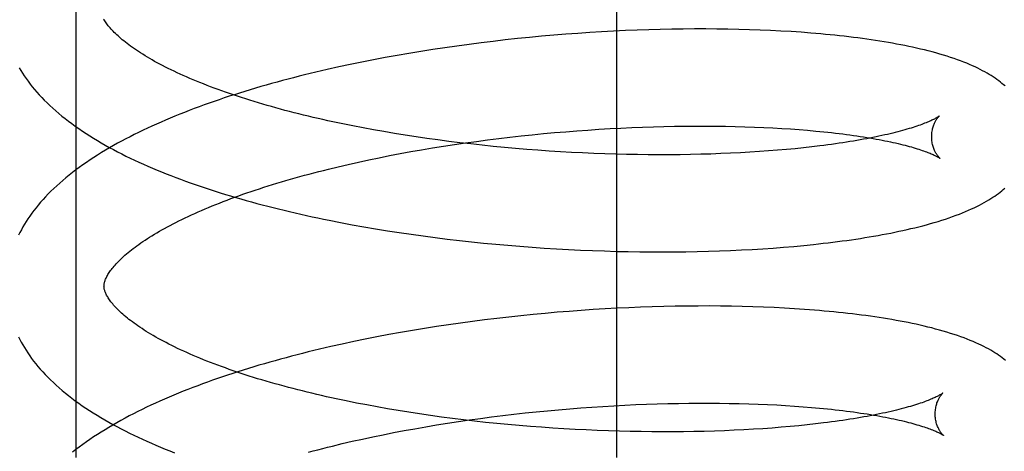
# Model space of a CAD drawing. Header units: inches. Extents: x 0 to 204, y 0 to 132.
# Tile 96 of 114: x 121.4804 to 121.6822, y 49.2733 to 49.3618. Entities that reach past the tile are written whole.
import ezdxf

# ---------------------------------------------------------------- set-up
doc = ezdxf.new("R2010")
doc.units = ezdxf.units.IN
doc.header["$LTSCALE"] = 11.243375
doc.header["$MEASUREMENT"] = 0
doc.linetypes.add('HIDDEN', pattern=[0.2, 0.1, -0.1])
doc.layers.add('DEFAULT_2', color=8, linetype='HIDDEN')

msp = doc.modelspace()

# ---------------------------------------------------------------- linework, layer by layer
at = {"layer": 'DEFAULT_2', "color": 8, "linetype": 'HIDDEN'}
for p, q in [((121.49202, 49.27202), (121.49202, 49.64702)), ((121.60283, 49.27202), (121.60283, 49.64702)), ((121.58738, 49.35839), (121.5849, 49.35815)), ((121.58986, 49.3586), (121.58738, 49.35839)), ((121.59232, 49.3588), (121.58986, 49.3586)), ((121.59479, 49.35899), (121.59232, 49.3588)), ((121.59724, 49.35915), (121.59479, 49.35899)), ((121.59968, 49.3593), (121.59724, 49.35915)), ((121.60212, 49.35943), (121.59968, 49.3593)), ((121.60454, 49.35955), (121.60212, 49.35943)), ((121.60694, 49.35965), (121.60454, 49.35955)), ((121.60933, 49.35973), (121.60694, 49.35965)), ((121.61171, 49.3598), (121.60933, 49.35973)), ((121.61407, 49.35984), (121.61171, 49.3598)), ((121.61641, 49.35988), (121.61407, 49.35984)), ((121.61872, 49.3599), (121.61641, 49.35988)), ((121.62102, 49.3599), (121.61872, 49.3599)), ((121.6233, 49.35988), (121.62102, 49.3599)), ((121.62555, 49.35985), (121.6233, 49.35988)), ((121.62777, 49.3598), (121.62555, 49.35985)), ((121.62997, 49.35974), (121.62777, 49.3598)), ((121.63215, 49.35966), (121.62997, 49.35974)), ((121.63429, 49.35957), (121.63215, 49.35966)), ((121.63641, 49.35946), (121.63429, 49.35957)), ((121.6385, 49.35934), (121.63641, 49.35946)), ((121.64055, 49.3592), (121.6385, 49.35934)), ((121.57002, 49.35639), (121.56755, 49.35604)), ((121.5725, 49.35673), (121.57002, 49.35639)), ((121.57498, 49.35705), (121.5725, 49.35673)), ((121.57746, 49.35735), (121.57498, 49.35705)), ((121.57994, 49.35763), (121.57746, 49.35735)), ((121.58242, 49.3579), (121.57994, 49.35763)), ((121.5849, 49.35815), (121.58242, 49.3579)), ((121.55776, 49.35446), (121.55533, 49.35402)), ((121.56019, 49.35488), (121.55776, 49.35446)), ((121.56264, 49.35528), (121.56019, 49.35488)), ((121.56509, 49.35567), (121.56264, 49.35528)), ((121.56755, 49.35604), (121.56509, 49.35567)), ((121.54815, 49.3526), (121.54579, 49.3521)), ((121.55053, 49.35309), (121.54815, 49.3526)), ((121.55292, 49.35356), (121.55053, 49.35309)), ((121.55533, 49.35402), (121.55292, 49.35356)), ((121.54579, 49.3521), (121.54345, 49.35157)), ((121.5508, 49.33961), (121.5487, 49.34002)), ((121.55293, 49.33922), (121.5508, 49.33961)), ((121.55508, 49.33884), (121.55293, 49.33922)), ((121.55725, 49.33847), (121.55508, 49.33884)), ((121.55944, 49.33812), (121.55725, 49.33847)), ((121.58317, 49.33796), (121.58546, 49.3382)), ((121.58546, 49.3382), (121.58775, 49.33843)), ((121.58775, 49.33843), (121.59004, 49.33864)), ((121.59004, 49.33864), (121.59233, 49.33883)), ((121.59233, 49.33883), (121.59461, 49.33901)), ((121.59461, 49.33901), (121.59688, 49.33917)), ((121.59688, 49.33917), (121.59914, 49.33932)), ((121.59914, 49.33932), (121.6014, 49.33946)), ((121.6014, 49.33946), (121.60364, 49.33957)), ((121.60364, 49.33957), (121.60587, 49.33968)), ((121.60587, 49.33968), (121.60808, 49.33977)), ((121.60808, 49.33977), (121.61028, 49.33984)), ((121.61028, 49.33984), (121.61246, 49.3399)), ((121.61246, 49.3399), (121.61462, 49.33994)), ((121.61462, 49.33994), (121.61676, 49.33997)), ((121.61676, 49.33997), (121.61887, 49.33999)), ((121.61887, 49.33999), (121.62096, 49.33999)), ((121.62096, 49.33999), (121.62303, 49.33997)), ((121.62303, 49.33997), (121.62506, 49.33995)), ((121.62506, 49.33995), (121.62707, 49.33991)), ((121.62707, 49.33991), (121.62905, 49.33985)), ((121.62905, 49.33985), (121.63099, 49.33978)), ((121.63099, 49.33978), (121.63291, 49.3397)), ((121.63291, 49.3397), (121.63478, 49.33961)), ((121.63478, 49.33961), (121.63662, 49.33951)), ((121.63662, 49.33951), (121.63842, 49.33939)), ((121.63842, 49.33939), (121.64018, 49.33926)), ((121.64018, 49.33926), (121.6419, 49.33912)), ((121.56164, 49.33778), (121.55944, 49.33812)), ((121.56387, 49.33746), (121.56164, 49.33778)), ((121.5661, 49.33715), (121.56387, 49.33746)), ((121.56835, 49.33685), (121.5661, 49.33715)), ((121.56725, 49.33586), (121.5695, 49.3362)), ((121.57062, 49.33657), (121.56835, 49.33685)), ((121.5695, 49.3362), (121.57176, 49.33653)), ((121.57289, 49.33631), (121.57062, 49.33657)), ((121.57176, 49.33653), (121.57403, 49.33685)), ((121.57517, 49.33606), (121.57289, 49.33631)), ((121.57403, 49.33685), (121.57631, 49.33715)), ((121.57631, 49.33715), (121.57859, 49.33743)), ((121.57859, 49.33743), (121.58088, 49.3377)), ((121.58088, 49.3377), (121.58317, 49.33796)), ((121.55623, 49.33392), (121.5584, 49.33434)), ((121.5584, 49.33434), (121.56059, 49.33474)), ((121.56059, 49.33474), (121.56279, 49.33513)), ((121.56279, 49.33513), (121.56502, 49.3355)), ((121.56502, 49.3355), (121.56725, 49.33586)), ((121.57745, 49.33582), (121.57517, 49.33606)), ((121.57975, 49.3356), (121.57745, 49.33582)), ((121.58204, 49.33539), (121.57975, 49.3356)), ((121.58434, 49.33521), (121.58204, 49.33539)), ((121.58663, 49.33503), (121.58434, 49.33521)), ((121.58893, 49.33487), (121.58663, 49.33503)), ((121.59122, 49.33473), (121.58893, 49.33487)), ((121.59351, 49.3346), (121.59122, 49.33473)), ((121.59579, 49.33448), (121.59351, 49.3346)), ((121.59806, 49.33438), (121.59579, 49.33448)), ((121.60032, 49.3343), (121.59806, 49.33438)), ((121.60257, 49.33423), (121.60032, 49.3343)), ((121.60481, 49.33418), (121.60257, 49.33423)), ((121.60703, 49.33414), (121.60481, 49.33418)), ((121.60924, 49.33411), (121.60703, 49.33414)), ((121.61787, 49.33415), (121.61575, 49.33412)), ((121.61998, 49.3342), (121.61787, 49.33415)), ((121.62205, 49.33426), (121.61998, 49.3342)), ((121.6241, 49.33433), (121.62205, 49.33426)), ((121.62612, 49.33442), (121.6241, 49.33433)), ((121.62811, 49.33451), (121.62612, 49.33442)), ((121.63007, 49.33462), (121.62811, 49.33451)), ((121.632, 49.33475), (121.63007, 49.33462)), ((121.63389, 49.33488), (121.632, 49.33475)), ((121.63574, 49.33503), (121.63389, 49.33488)), ((121.63756, 49.33518), (121.63574, 49.33503)), ((121.63934, 49.33535), (121.63756, 49.33518)), ((121.64108, 49.33553), (121.63934, 49.33535)), ((121.64277, 49.33572), (121.64108, 49.33553)), ((121.64442, 49.33592), (121.64277, 49.33572)), ((121.54572, 49.33165), (121.54777, 49.33213)), ((121.54777, 49.33213), (121.54985, 49.3326)), ((121.54985, 49.3326), (121.55195, 49.33305)), ((121.55195, 49.33305), (121.55408, 49.33349)), ((121.55408, 49.33349), (121.55623, 49.33392)), ((121.61143, 49.3341), (121.60924, 49.33411)), ((121.6136, 49.33411), (121.61143, 49.3341)), ((121.61575, 49.33412), (121.6136, 49.33411)), ((121.5437, 49.33116), (121.54572, 49.33165)), ((121.54618, 49.32022), (121.54856, 49.31977)), ((121.54856, 49.31977), (121.55095, 49.31934)), ((121.55095, 49.31934), (121.55335, 49.31893)), ((121.55335, 49.31893), (121.55577, 49.31854)), ((121.55577, 49.31854), (121.5582, 49.31816)), ((121.5582, 49.31816), (121.56065, 49.3178)), ((121.56065, 49.3178), (121.5631, 49.31746)), ((121.5631, 49.31746), (121.56557, 49.31713)), ((121.56557, 49.31713), (121.56804, 49.31683)), ((121.56804, 49.31683), (121.57052, 49.31654)), ((121.57052, 49.31654), (121.573, 49.31626)), ((121.573, 49.31626), (121.57548, 49.31601)), ((121.57548, 49.31601), (121.57797, 49.31577)), ((121.57797, 49.31577), (121.58046, 49.31555)), ((121.58046, 49.31555), (121.58295, 49.31534)), ((121.58295, 49.31534), (121.58544, 49.31516)), ((121.58544, 49.31516), (121.58792, 49.31498)), ((121.58792, 49.31498), (121.5904, 49.31483)), ((121.5904, 49.31483), (121.59287, 49.31469)), ((121.59287, 49.31469), (121.59534, 49.31457)), ((121.59534, 49.31457), (121.59779, 49.31447)), ((121.59779, 49.31447), (121.60024, 49.31438)), ((121.60024, 49.31438), (121.60268, 49.31431)), ((121.60268, 49.31431), (121.6051, 49.31426)), ((121.6051, 49.31426), (121.60751, 49.31422)), ((121.60751, 49.31422), (121.6099, 49.3142)), ((121.6099, 49.3142), (121.61228, 49.31419)), ((121.61228, 49.31419), (121.61463, 49.3142)), ((121.61463, 49.3142), (121.61697, 49.31423)), ((121.61697, 49.31423), (121.61929, 49.31427)), ((121.61929, 49.31427), (121.62159, 49.31433)), ((121.62159, 49.31433), (121.62386, 49.3144)), ((121.62386, 49.3144), (121.62611, 49.31449)), ((121.62611, 49.31449), (121.62834, 49.31459)), ((121.62834, 49.31459), (121.63054, 49.31471)), ((121.63054, 49.31471), (121.63271, 49.31484)), ((121.63271, 49.31484), (121.63485, 49.31499)), ((121.63485, 49.31499), (121.63696, 49.31515)), ((121.63696, 49.31515), (121.63905, 49.31533)), ((121.63905, 49.31533), (121.6411, 49.31552)), ((121.6411, 49.31552), (121.64312, 49.31573)), ((121.59304, 49.30201), (121.59057, 49.30181)), ((121.5955, 49.30219), (121.59304, 49.30201)), ((121.59796, 49.30236), (121.5955, 49.30219)), ((121.6004, 49.30251), (121.59796, 49.30236)), ((121.60283, 49.30264), (121.6004, 49.30251)), ((121.60525, 49.30276), (121.60283, 49.30264)), ((121.60766, 49.30286), (121.60525, 49.30276)), ((121.61005, 49.30294), (121.60766, 49.30286)), ((121.61243, 49.303), (121.61005, 49.30294)), ((121.61478, 49.30305), (121.61243, 49.303)), ((121.61712, 49.30309), (121.61478, 49.30305)), ((121.61944, 49.3031), (121.61712, 49.30309)), ((121.62174, 49.30311), (121.61944, 49.3031)), ((121.62401, 49.30309), (121.62174, 49.30311)), ((121.62627, 49.30306), (121.62401, 49.30309)), ((121.62849, 49.30301), (121.62627, 49.30306)), ((121.63069, 49.30295), (121.62849, 49.30301)), ((121.63287, 49.30287), (121.63069, 49.30295)), ((121.63501, 49.30278), (121.63287, 49.30287)), ((121.63713, 49.30267), (121.63501, 49.30278)), ((121.63922, 49.30255), (121.63713, 49.30267)), ((121.64127, 49.30241), (121.63922, 49.30255)), ((121.57321, 49.29994), (121.57074, 49.2996)), ((121.57569, 49.30026), (121.57321, 49.29994)), ((121.57817, 49.30056), (121.57569, 49.30026)), ((121.58066, 49.30084), (121.57817, 49.30056)), ((121.58314, 49.30111), (121.58066, 49.30084)), ((121.58562, 49.30136), (121.58314, 49.30111)), ((121.5881, 49.3016), (121.58562, 49.30136)), ((121.59057, 49.30181), (121.5881, 49.3016)), ((121.56091, 49.29809), (121.55847, 49.29767)), ((121.56335, 49.29849), (121.56091, 49.29809)), ((121.56581, 49.29888), (121.56335, 49.29849)), ((121.56827, 49.29925), (121.56581, 49.29888)), ((121.57074, 49.2996), (121.56827, 49.29925)), ((121.54887, 49.29581), (121.54651, 49.2953)), ((121.55125, 49.2963), (121.54887, 49.29581)), ((121.55364, 49.29677), (121.55125, 49.2963)), ((121.55605, 49.29723), (121.55364, 49.29677)), ((121.55847, 49.29767), (121.55605, 49.29723)), ((121.54651, 49.2953), (121.54416, 49.29478)), ((121.54943, 49.28322), (121.54735, 49.28364)), ((121.55153, 49.28282), (121.54943, 49.28322)), ((121.55366, 49.28242), (121.55153, 49.28282)), ((121.55581, 49.28204), (121.55366, 49.28242)), ((121.55798, 49.28168), (121.55581, 49.28204)), ((121.56017, 49.28132), (121.55798, 49.28168)), ((121.58857, 49.28164), (121.59085, 49.28185)), ((121.59085, 49.28185), (121.59314, 49.28205)), ((121.59314, 49.28205), (121.59542, 49.28222)), ((121.59542, 49.28222), (121.59769, 49.28239)), ((121.59769, 49.28239), (121.59995, 49.28254)), ((121.59995, 49.28254), (121.6022, 49.28267)), ((121.6022, 49.28267), (121.60444, 49.28279)), ((121.60444, 49.28279), (121.60667, 49.28289)), ((121.60667, 49.28289), (121.60888, 49.28298)), ((121.60888, 49.28298), (121.61108, 49.28305)), ((121.61108, 49.28305), (121.61326, 49.28311)), ((121.61326, 49.28311), (121.61541, 49.28315)), ((121.61541, 49.28315), (121.61755, 49.28318)), ((121.61755, 49.28318), (121.61966, 49.2832)), ((121.61966, 49.2832), (121.62175, 49.2832)), ((121.62175, 49.2832), (121.62381, 49.28318)), ((121.62381, 49.28318), (121.62585, 49.28315)), ((121.62585, 49.28315), (121.62785, 49.28311)), ((121.62785, 49.28311), (121.62983, 49.28306)), ((121.62983, 49.28306), (121.63177, 49.28299)), ((121.63177, 49.28299), (121.63368, 49.28291)), ((121.63368, 49.28291), (121.63556, 49.28282)), ((121.63556, 49.28282), (121.63739, 49.28271)), ((121.63739, 49.28271), (121.63919, 49.28259)), ((121.63919, 49.28259), (121.64095, 49.28247)), ((121.64095, 49.28247), (121.64267, 49.28233)), ((121.56237, 49.28099), (121.56017, 49.28132)), ((121.5646, 49.28066), (121.56237, 49.28099)), ((121.56684, 49.28035), (121.5646, 49.28066)), ((121.56909, 49.28006), (121.56684, 49.28035)), ((121.57135, 49.27978), (121.56909, 49.28006)), ((121.57032, 49.27943), (121.57258, 49.27976)), ((121.57362, 49.27951), (121.57135, 49.27978)), ((121.57258, 49.27976), (121.57485, 49.28007)), ((121.57485, 49.28007), (121.57713, 49.28037)), ((121.57713, 49.28037), (121.57941, 49.28065)), ((121.57941, 49.28065), (121.5817, 49.28092)), ((121.5817, 49.28092), (121.58398, 49.28118)), ((121.58398, 49.28118), (121.58628, 49.28142)), ((121.58628, 49.28142), (121.58857, 49.28164)), ((121.55922, 49.27756), (121.56141, 49.27796)), ((121.56141, 49.27796), (121.56362, 49.27835)), ((121.56362, 49.27835), (121.56584, 49.27872)), ((121.56584, 49.27872), (121.56807, 49.27908)), ((121.56807, 49.27908), (121.57032, 49.27943)), ((121.5759, 49.27926), (121.57362, 49.27951)), ((121.57819, 49.27903), (121.5759, 49.27926)), ((121.58048, 49.27881), (121.57819, 49.27903)), ((121.58278, 49.2786), (121.58048, 49.27881)), ((121.58507, 49.27841), (121.58278, 49.2786)), ((121.58737, 49.27824), (121.58507, 49.27841)), ((121.58966, 49.27808), (121.58737, 49.27824)), ((121.59196, 49.27793), (121.58966, 49.27808)), ((121.59424, 49.27781), (121.59196, 49.27793)), ((121.59652, 49.27769), (121.59424, 49.27781)), ((121.59879, 49.27759), (121.59652, 49.27769)), ((121.62686, 49.27763), (121.62484, 49.27754)), ((121.62885, 49.27772), (121.62686, 49.27763)), ((121.63081, 49.27783), (121.62885, 49.27772)), ((121.63273, 49.27796), (121.63081, 49.27783)), ((121.63463, 49.27809), (121.63273, 49.27796)), ((121.63648, 49.27824), (121.63463, 49.27809)), ((121.6383, 49.27839), (121.63648, 49.27824)), ((121.64007, 49.27856), (121.6383, 49.27839)), ((121.64181, 49.27874), (121.64007, 49.27856)), ((121.64351, 49.27893), (121.64181, 49.27874)), ((121.64516, 49.27913), (121.64351, 49.27893)), ((121.54859, 49.27537), (121.55067, 49.27583)), ((121.55067, 49.27583), (121.55277, 49.27628)), ((121.55277, 49.27628), (121.5549, 49.27672)), ((121.5549, 49.27672), (121.55705, 49.27715)), ((121.55705, 49.27715), (121.55922, 49.27756)), ((121.60106, 49.27751), (121.59879, 49.27759)), ((121.60331, 49.27744), (121.60106, 49.27751)), ((121.60555, 49.27739), (121.60331, 49.27744)), ((121.60777, 49.27735), (121.60555, 49.27739)), ((121.60998, 49.27732), (121.60777, 49.27735)), ((121.61216, 49.27731), (121.60998, 49.27732)), ((121.61433, 49.27731), (121.61216, 49.27731)), ((121.61648, 49.27733), (121.61433, 49.27731)), ((121.61861, 49.27736), (121.61648, 49.27733)), ((121.62071, 49.27741), (121.61861, 49.27736)), ((121.62279, 49.27747), (121.62071, 49.27741)), ((121.62484, 49.27754), (121.62279, 49.27747)), ((121.54452, 49.2744), (121.54654, 49.27489)), ((121.54654, 49.27489), (121.54859, 49.27537))]:
    msp.add_line(p, q, dxfattribs=at)
for points in [[(121.5456, 49.34065), (121.54356, 49.34109), (121.54256, 49.34131), (121.54156, 49.34154), (121.54057, 49.34177), (121.53958, 49.342), (121.53861, 49.34224), (121.53764, 49.34248), (121.53668, 49.34272), (121.53573, 49.34296), (121.53479, 49.34321), (121.53386, 49.34346), (121.53294, 49.34371), (121.53202, 49.34397), (121.53112, 49.34422), (121.53023, 49.34448), (121.52934, 49.34474), (121.52847, 49.34501), (121.5276, 49.34527), (121.52675, 49.34554), (121.5259, 49.34581), (121.52507, 49.34608), (121.52425, 49.34636), (121.52344, 49.34663), (121.52263, 49.34691), (121.52185, 49.34719), (121.52107, 49.34747), (121.5203, 49.34775), (121.51955, 49.34804), (121.51881, 49.34832), (121.51807, 49.34861), (121.51736, 49.34889), (121.51665, 49.34918), (121.51596, 49.34947), (121.51527, 49.34976), (121.51461, 49.35005), (121.51395, 49.35034), (121.5133, 49.35063), (121.51267, 49.35092), (121.51205, 49.35121), (121.51145, 49.35151), (121.51085, 49.3518), (121.51027, 49.35209), (121.5097, 49.35238), (121.50915, 49.35267), (121.50861, 49.35296), (121.50808, 49.35325), (121.50757, 49.35354), (121.50707, 49.35383), (121.50658, 49.35412), (121.50611, 49.3544), (121.50565, 49.35469), (121.5052, 49.35497), (121.50477, 49.35525), (121.50435, 49.35553), (121.50394, 49.35581), (121.50354, 49.35608), (121.50316, 49.35636), (121.50279, 49.35663), (121.50243, 49.3569), (121.50209, 49.35717), (121.50176, 49.35743), (121.50145, 49.35769), (121.50114, 49.35795), (121.50085, 49.3582), (121.50057, 49.35845), (121.5003, 49.3587), (121.50005, 49.35894), (121.4998, 49.35918), (121.49957, 49.35942), (121.49935, 49.35965), (121.49914, 49.35988), (121.49894, 49.36011), (121.49875, 49.36033), (121.49858, 49.36054), (121.49841, 49.36075), (121.49826, 49.36096), (121.49811, 49.36116), (121.49798, 49.36136), (121.49785, 49.36155), (121.49773, 49.36175), (121.49762, 49.36193)], [(121.68236, 49.3482), (121.68205, 49.34847), (121.68173, 49.34874), (121.6814, 49.34901), (121.68105, 49.34928), (121.68069, 49.34954), (121.68032, 49.3498), (121.67994, 49.35006), (121.67954, 49.35032), (121.67912, 49.35057), (121.67869, 49.35083), (121.67823, 49.35109), (121.67776, 49.35134), (121.67727, 49.3516), (121.67676, 49.35185), (121.67623, 49.3521), (121.67568, 49.35235), (121.6751, 49.3526), (121.67451, 49.35285), (121.6739, 49.3531), (121.67326, 49.35334), (121.6726, 49.35358), (121.67191, 49.35382), (121.67121, 49.35406), (121.67048, 49.35429), (121.66973, 49.35452), (121.66897, 49.35475), (121.6682, 49.35497), (121.66741, 49.35518), (121.66662, 49.35539), (121.66583, 49.35559), (121.66503, 49.35578), (121.66423, 49.35596), (121.66342, 49.35614), (121.66261, 49.35631), (121.66179, 49.35648), (121.66097, 49.35664), (121.66014, 49.3568), (121.65929, 49.35696), (121.65844, 49.35711), (121.65758, 49.35725), (121.6567, 49.35739), (121.65582, 49.35753), (121.65493, 49.35766), (121.65403, 49.35779), (121.65312, 49.35792), (121.65221, 49.35804), (121.65128, 49.35816), (121.65035, 49.35827), (121.64941, 49.35838), (121.64846, 49.35849), (121.6475, 49.35859), (121.64653, 49.35869), (121.64556, 49.35878), (121.64457, 49.35887), (121.64358, 49.35896), (121.64258, 49.35904), (121.64055, 49.3592)], [(121.54345, 49.35157), (121.54228, 49.3513), (121.54112, 49.35103), (121.53997, 49.35075), (121.53882, 49.35047), (121.53768, 49.35019), (121.53654, 49.3499), (121.53541, 49.3496), (121.53428, 49.3493), (121.53316, 49.349), (121.53205, 49.34869), (121.53094, 49.34838), (121.52984, 49.34807), (121.52874, 49.34775), (121.52766, 49.34742), (121.52658, 49.34709), (121.5255, 49.34676), (121.52444, 49.34642), (121.52338, 49.34608), (121.52233, 49.34574), (121.52128, 49.34539), (121.52025, 49.34503), (121.51922, 49.34467), (121.5182, 49.34431), (121.51718, 49.34394), (121.51618, 49.34356), (121.51518, 49.34318), (121.5142, 49.3428), (121.51322, 49.34241), (121.51224, 49.34202), (121.51128, 49.34162), (121.51033, 49.34122), (121.50938, 49.34081), (121.50845, 49.3404), (121.50752, 49.33998), (121.5066, 49.33956), (121.5057, 49.33913), (121.5048, 49.3387), (121.50391, 49.33826), (121.50303, 49.33781), (121.50217, 49.33736), (121.50131, 49.33691), (121.50046, 49.33645), (121.49963, 49.33598), (121.4988, 49.33551), (121.49799, 49.33503), (121.49719, 49.33454), (121.4964, 49.33405), (121.49562, 49.33356), (121.49486, 49.33305), (121.4941, 49.33255), (121.49337, 49.33203), (121.49264, 49.33151), (121.49193, 49.33099), (121.49124, 49.33046), (121.49056, 49.32993), (121.4899, 49.32939), (121.48925, 49.32884), (121.48862, 49.32829), (121.48801, 49.32774), (121.48741, 49.32719), (121.48683, 49.32663), (121.48628, 49.32607), (121.48574, 49.3255), (121.48521, 49.32494), (121.48471, 49.32437), (121.48423, 49.3238), (121.48377, 49.32324), (121.48333, 49.32267), (121.48291, 49.32211), (121.4825, 49.32154), (121.48212, 49.32098), (121.48175, 49.32042), (121.4814, 49.31986), (121.48107, 49.3193), (121.48076, 49.31874), (121.48047, 49.31819), (121.48019, 49.31764)], [(121.48034, 49.35191), (121.48067, 49.35136), (121.48101, 49.35081), (121.48137, 49.35026), (121.48175, 49.34971), (121.48215, 49.34916), (121.48257, 49.3486), (121.483, 49.34805), (121.48346, 49.3475), (121.48393, 49.34694), (121.48443, 49.34639), (121.48494, 49.34584), (121.48547, 49.34529), (121.48603, 49.34474), (121.4866, 49.3442), (121.48719, 49.34365), (121.4878, 49.34311), (121.48842, 49.34258), (121.48907, 49.34204), (121.48973, 49.34152), (121.4904, 49.34099), (121.4911, 49.34048), (121.4918, 49.33996), (121.49252, 49.33946), (121.49326, 49.33896), (121.49401, 49.33846), (121.49478, 49.33797), (121.49556, 49.33749), (121.49635, 49.33701), (121.49715, 49.33654), (121.49797, 49.33607), (121.49879, 49.33561), (121.49963, 49.33516), (121.50048, 49.33472), (121.50134, 49.33428), (121.5022, 49.33384), (121.50308, 49.33342), (121.50397, 49.33299), (121.50487, 49.33258), (121.50578, 49.33217), (121.50669, 49.33176), (121.50762, 49.33136), (121.50856, 49.33097), (121.5095, 49.33058), (121.51046, 49.33019), (121.51142, 49.32982), (121.5124, 49.32944), (121.51338, 49.32907), (121.51437, 49.32871), (121.51536, 49.32835), (121.51637, 49.328), (121.51738, 49.32765), (121.5184, 49.32731), (121.51943, 49.32697), (121.52047, 49.32664), (121.52152, 49.32631), (121.52257, 49.32598), (121.52363, 49.32566), (121.52469, 49.32535), (121.52577, 49.32504), (121.52685, 49.32473), (121.52794, 49.32443), (121.52903, 49.32413), (121.53014, 49.32384), (121.53124, 49.32355), (121.53236, 49.32327), (121.53348, 49.32299), (121.53461, 49.32272), (121.53574, 49.32245), (121.53688, 49.32218), (121.53802, 49.32192), (121.53917, 49.32167), (121.54033, 49.32141), (121.54149, 49.32117), (121.54266, 49.32092), (121.54383, 49.32068), (121.54618, 49.32022)], [(121.5487, 49.34002), (121.54662, 49.34044), (121.5456, 49.34065)], [(121.66891, 49.34206), (121.6689, 49.34206), (121.66888, 49.34204), (121.66886, 49.34202), (121.66882, 49.342), (121.66878, 49.34197), (121.66872, 49.34193), (121.66865, 49.34188), (121.66858, 49.34184), (121.66849, 49.34178), (121.66839, 49.34172), (121.66828, 49.34166), (121.66815, 49.34159), (121.66802, 49.34151), (121.66787, 49.34143), (121.6677, 49.34135), (121.66752, 49.34126), (121.66733, 49.34117), (121.66713, 49.34108), (121.66691, 49.34098), (121.66667, 49.34088), (121.66643, 49.34077), (121.66616, 49.34066), (121.66588, 49.34055), (121.66559, 49.34044), (121.66528, 49.34032), (121.66495, 49.3402), (121.66461, 49.34008), (121.66426, 49.33996), (121.66389, 49.33984), (121.6635, 49.33971), (121.6631, 49.33958), (121.66268, 49.33946), (121.66225, 49.33933), (121.66181, 49.3392), (121.66134, 49.33907), (121.66087, 49.33894), (121.66037, 49.33881), (121.65987, 49.33868), (121.65935, 49.33855), (121.65881, 49.33842), (121.65826, 49.33829), (121.6577, 49.33816), (121.65712, 49.33803), (121.65652, 49.3379), (121.65592, 49.33777), (121.65529, 49.33765), (121.65466, 49.33752), (121.65401, 49.33739), (121.65335, 49.33727), (121.65267, 49.33715), (121.65199, 49.33703), (121.65129, 49.33691), (121.65057, 49.33679), (121.64985, 49.33668), (121.64911, 49.33656), (121.64836, 49.33645), (121.64759, 49.33634), (121.64682, 49.33623), (121.64603, 49.33612), (121.64523, 49.33602), (121.64442, 49.33592)], [(121.66732, 49.3377), (121.66732, 49.33793), (121.66733, 49.3382), (121.66735, 49.33845), (121.66738, 49.3387), (121.66742, 49.33895), (121.66746, 49.33918), (121.66751, 49.33941), (121.66757, 49.33963), (121.66763, 49.33984), (121.66769, 49.34004), (121.66776, 49.34022), (121.66783, 49.3404), (121.6679, 49.34057), (121.66798, 49.34072), (121.66805, 49.34087), (121.66812, 49.34101), (121.66819, 49.34113), (121.66826, 49.34125), (121.66833, 49.34136), (121.6684, 49.34146), (121.66847, 49.34155), (121.66853, 49.34163), (121.66859, 49.34171), (121.66864, 49.34178), (121.66869, 49.34184), (121.66874, 49.34189), (121.66878, 49.34194), (121.66882, 49.34197), (121.66885, 49.34201), (121.66888, 49.34203), (121.6689, 49.34205), (121.66891, 49.34206), (121.66891, 49.34207)], [(121.6419, 49.33912), (121.64358, 49.33897), (121.6444, 49.33889), (121.64522, 49.33881), (121.64602, 49.33873), (121.64681, 49.33864), (121.64758, 49.33855), (121.64835, 49.33846), (121.6491, 49.33837), (121.64984, 49.33827), (121.65057, 49.33817), (121.65129, 49.33807), (121.65199, 49.33797), (121.65268, 49.33787), (121.65336, 49.33776), (121.65402, 49.33766), (121.65467, 49.33755), (121.65531, 49.33744), (121.65594, 49.33733), (121.65655, 49.33721), (121.65714, 49.3371), (121.65772, 49.33699), (121.65829, 49.33687), (121.65885, 49.33675), (121.65938, 49.33664), (121.65991, 49.33652), (121.66042, 49.3364), (121.66091, 49.33628), (121.66139, 49.33617), (121.66186, 49.33605), (121.66231, 49.33593), (121.66274, 49.33581), (121.66316, 49.3357), (121.66356, 49.33558), (121.66395, 49.33546), (121.66433, 49.33535), (121.66469, 49.33524), (121.66503, 49.33512), (121.66536, 49.33501), (121.66567, 49.33491), (121.66597, 49.3348), (121.66625, 49.3347), (121.66651, 49.33459), (121.66676, 49.3345), (121.667, 49.3344), (121.66722, 49.33431), (121.66743, 49.33422), (121.66762, 49.33413), (121.6678, 49.33405), (121.66796, 49.33397), (121.66812, 49.33389), (121.66826, 49.33382), (121.66838, 49.33376), (121.66849, 49.3337), (121.6686, 49.33364), (121.66869, 49.33359), (121.66876, 49.33354), (121.66883, 49.3335), (121.66889, 49.33346), (121.66893, 49.33343), (121.66897, 49.33341), (121.669, 49.33339), (121.669, 49.33338)], [(121.669, 49.33338), (121.66901, 49.33337), (121.66902, 49.33337), (121.66902, 49.33337), (121.669, 49.33338), (121.66898, 49.3334), (121.66896, 49.33343), (121.66893, 49.33346), (121.66889, 49.33349), (121.66884, 49.33354), (121.6688, 49.33359), (121.66874, 49.33365), (121.66869, 49.33372), (121.66862, 49.33379), (121.66856, 49.33387), (121.66849, 49.33396), (121.66842, 49.33406), (121.66835, 49.33417), (121.66828, 49.33429), (121.6682, 49.33441), (121.66813, 49.33454), (121.66805, 49.33469), (121.66797, 49.33484), (121.6679, 49.33501), (121.66782, 49.33518), (121.66775, 49.33537), (121.66768, 49.33557), (121.66761, 49.33577), (121.66755, 49.33599), (121.6675, 49.33621), (121.66745, 49.33645), (121.66741, 49.33669), (121.66737, 49.33694), (121.66734, 49.3372), (121.66733, 49.33746), (121.66732, 49.3377)], [(121.49769, 49.30714), (121.4977, 49.30725), (121.4977, 49.30736), (121.49771, 49.30748), (121.49773, 49.3076), (121.49775, 49.30773), (121.49778, 49.30786), (121.49781, 49.308), (121.49786, 49.30814), (121.49791, 49.3083), (121.49797, 49.30846), (121.49803, 49.30862), (121.49811, 49.3088), (121.4982, 49.30898), (121.49829, 49.30916), (121.4984, 49.30935), (121.49851, 49.30954), (121.49863, 49.30974), (121.49876, 49.30994), (121.4989, 49.31015), (121.49905, 49.31036), (121.49921, 49.31058), (121.49938, 49.3108), (121.49956, 49.31102), (121.49975, 49.31125), (121.49996, 49.31148), (121.50017, 49.31172), (121.5004, 49.31196), (121.50064, 49.31221), (121.50089, 49.31246), (121.50115, 49.31272), (121.50142, 49.31297), (121.50171, 49.31324), (121.502, 49.3135), (121.50231, 49.31377), (121.50264, 49.31404), (121.50297, 49.31432), (121.50332, 49.31459), (121.50368, 49.31487), (121.50406, 49.31516), (121.50445, 49.31544), (121.50485, 49.31573), (121.50526, 49.31602), (121.50569, 49.31632), (121.50613, 49.31661), (121.50658, 49.31691), (121.50705, 49.3172), (121.50753, 49.3175), (121.50802, 49.3178), (121.50853, 49.3181), (121.50905, 49.31841), (121.50958, 49.31871), (121.51013, 49.31902), (121.51069, 49.31932), (121.51126, 49.31963), (121.51185, 49.31994), (121.51245, 49.32024), (121.51306, 49.32055), (121.51368, 49.32086), (121.51432, 49.32117), (121.51497, 49.32147), (121.51563, 49.32178), (121.5163, 49.32209), (121.51699, 49.32239), (121.51769, 49.3227), (121.5184, 49.323), (121.51912, 49.32331), (121.51986, 49.32361), (121.52061, 49.32391), (121.52136, 49.32421), (121.52213, 49.32451), (121.52292, 49.32481), (121.52371, 49.32511), (121.52452, 49.32541), (121.52533, 49.3257), (121.52616, 49.326), (121.52699, 49.32629), (121.52784, 49.32658), (121.5287, 49.32687), (121.52957, 49.32715), (121.53045, 49.32743), (121.53133, 49.32772), (121.53223, 49.328), (121.53314, 49.32827), (121.53405, 49.32855), (121.53498, 49.32882), (121.53591, 49.32909), (121.53686, 49.32936), (121.53781, 49.32963), (121.53877, 49.32989), (121.53974, 49.33015), (121.54072, 49.33041), (121.5417, 49.33066), (121.54269, 49.33091), (121.5437, 49.33116)], [(121.64312, 49.31573), (121.64412, 49.31583), (121.64511, 49.31595), (121.64609, 49.31606), (121.64706, 49.31618), (121.64803, 49.3163), (121.64898, 49.31643), (121.64993, 49.31656), (121.65087, 49.31669), (121.6518, 49.31683), (121.65272, 49.31697), (121.65363, 49.31712), (121.65453, 49.31726), (121.65543, 49.31742), (121.65632, 49.31757), (121.6572, 49.31773), (121.65807, 49.3179), (121.65892, 49.31806), (121.65977, 49.31824), (121.66061, 49.31841), (121.66144, 49.31859), (121.66227, 49.31878), (121.66308, 49.31896), (121.66388, 49.31916), (121.66469, 49.31936), (121.66548, 49.31956), (121.66627, 49.31977), (121.66706, 49.31999), (121.66785, 49.32022), (121.66863, 49.32045), (121.6694, 49.32069), (121.67015, 49.32093), (121.67089, 49.32118), (121.67161, 49.32143), (121.67231, 49.32169), (121.67299, 49.32194), (121.67365, 49.3222), (121.67428, 49.32246), (121.67489, 49.32272), (121.67548, 49.32299), (121.67604, 49.32325), (121.67659, 49.32352), (121.67711, 49.32378), (121.67762, 49.32405), (121.6781, 49.32432), (121.67857, 49.32458), (121.67901, 49.32485), (121.67944, 49.32512), (121.67985, 49.32539), (121.68024, 49.32565), (121.68062, 49.32592), (121.68098, 49.32619), (121.68134, 49.32646), (121.68167, 49.32674), (121.682, 49.32701), (121.68232, 49.32729)], [(121.54735, 49.28364), (121.54531, 49.28408), (121.54429, 49.2843), (121.54329, 49.28452), (121.54229, 49.28475), (121.54129, 49.28498), (121.54031, 49.28521), (121.53934, 49.28545), (121.53837, 49.28569), (121.53741, 49.28593), (121.53646, 49.28617), (121.53552, 49.28642), (121.53459, 49.28667), (121.53366, 49.28692), (121.53275, 49.28717), (121.53185, 49.28743), (121.53095, 49.28769), (121.53007, 49.28795), (121.52919, 49.28821), (121.52833, 49.28848), (121.52747, 49.28875), (121.52663, 49.28902), (121.5258, 49.28929), (121.52497, 49.28956), (121.52416, 49.28984), (121.52336, 49.29012), (121.52257, 49.2904), (121.52179, 49.29068), (121.52103, 49.29096), (121.52027, 49.29124), (121.51953, 49.29153), (121.5188, 49.29181), (121.51808, 49.2921), (121.51737, 49.29239), (121.51668, 49.29268), (121.516, 49.29297), (121.51533, 49.29326), (121.51467, 49.29355), (121.51403, 49.29384), (121.5134, 49.29413), (121.51278, 49.29442), (121.51217, 49.29471), (121.51158, 49.29501), (121.511, 49.2953), (121.51043, 49.29559), (121.50987, 49.29588), (121.50933, 49.29617), (121.50881, 49.29646), (121.50829, 49.29675), (121.50779, 49.29704), (121.50731, 49.29732), (121.50683, 49.29761), (121.50637, 49.29789), (121.50592, 49.29818), (121.50549, 49.29846), (121.50507, 49.29874), (121.50466, 49.29902), (121.50426, 49.29929), (121.50388, 49.29957), (121.50351, 49.29984), (121.50316, 49.30011), (121.50281, 49.30037), (121.50248, 49.30064), (121.50217, 49.3009), (121.50186, 49.30115), (121.50157, 49.30141), (121.50129, 49.30166), (121.50102, 49.30191), (121.50077, 49.30215), (121.50052, 49.30239), (121.50029, 49.30263), (121.50007, 49.30286), (121.49986, 49.30309), (121.49966, 49.30331), (121.49948, 49.30353), (121.4993, 49.30375), (121.49913, 49.30396), (121.49898, 49.30417), (121.49883, 49.30437), (121.4987, 49.30457), (121.49857, 49.30476), (121.49845, 49.30495), (121.49834, 49.30514), (121.49824, 49.30532), (121.49815, 49.3055), (121.49807, 49.30567), (121.498, 49.30584), (121.49794, 49.306), (121.49788, 49.30615), (121.49784, 49.30629), (121.4978, 49.30643), (121.49776, 49.30656), (121.49774, 49.30669), (121.49772, 49.30681), (121.49771, 49.30692), (121.4977, 49.30704), (121.49769, 49.30714)], [(121.68245, 49.29195), (121.68212, 49.29222), (121.68177, 49.29248), (121.68141, 49.29275), (121.68104, 49.29301), (121.68066, 49.29327), (121.68026, 49.29353), (121.67984, 49.29378), (121.67941, 49.29404), (121.67895, 49.2943), (121.67848, 49.29455), (121.67799, 49.29481), (121.67748, 49.29506), (121.67695, 49.29531), (121.6764, 49.29556), (121.67582, 49.29581), (121.67523, 49.29606), (121.67461, 49.29631), (121.67398, 49.29655), (121.67332, 49.29679), (121.67263, 49.29703), (121.67193, 49.29727), (121.6712, 49.2975), (121.67045, 49.29773), (121.66969, 49.29796), (121.66892, 49.29818), (121.66813, 49.29839), (121.66734, 49.2986), (121.66654, 49.29879), (121.66575, 49.29899), (121.66495, 49.29917), (121.66414, 49.29935), (121.66333, 49.29952), (121.66251, 49.29969), (121.66169, 49.29985), (121.66085, 49.30001), (121.66001, 49.30016), (121.65916, 49.30031), (121.65829, 49.30046), (121.65742, 49.3006), (121.65654, 49.30074), (121.65565, 49.30087), (121.65475, 49.301), (121.65384, 49.30113), (121.65293, 49.30125), (121.652, 49.30137), (121.65107, 49.30148), (121.65013, 49.30159), (121.64918, 49.3017), (121.64822, 49.3018), (121.64725, 49.3019), (121.64628, 49.30199), (121.64529, 49.30208), (121.6443, 49.30217), (121.6433, 49.30225), (121.64127, 49.30241)], [(121.48018, 49.29676), (121.48046, 49.29622), (121.48075, 49.29567), (121.48106, 49.29513), (121.48138, 49.29458), (121.48173, 49.29403), (121.48209, 49.29348), (121.48247, 49.29292), (121.48287, 49.29237), (121.48328, 49.29182), (121.48372, 49.29126), (121.48417, 49.29071), (121.48465, 49.29016), (121.48514, 49.28961), (121.48566, 49.28905), (121.48619, 49.2885), (121.48674, 49.28795), (121.48732, 49.28741), (121.48791, 49.28686), (121.48852, 49.28632), (121.48914, 49.28579), (121.48979, 49.28525), (121.49045, 49.28473), (121.49112, 49.2842), (121.49181, 49.28369), (121.49252, 49.28317), (121.49324, 49.28267), (121.49398, 49.28217), (121.49473, 49.28167), (121.4955, 49.28118), (121.49627, 49.2807), (121.49706, 49.28022), (121.49787, 49.27975), (121.49868, 49.27929), (121.4995, 49.27883), (121.50034, 49.27838), (121.50119, 49.27793), (121.50204, 49.27749), (121.50291, 49.27706), (121.50379, 49.27663), (121.50468, 49.27621), (121.50557, 49.27579), (121.50648, 49.27538), (121.5074, 49.27498), (121.50833, 49.27458), (121.50926, 49.27418), (121.51021, 49.27379), (121.51116, 49.27341), (121.51213, 49.27303)], [(121.54416, 49.29478), (121.543, 49.29451), (121.54184, 49.29424), (121.54069, 49.29396), (121.53954, 49.29368), (121.53839, 49.29339), (121.53726, 49.29311), (121.53612, 49.29281), (121.535, 49.29251), (121.53388, 49.29221), (121.53276, 49.2919), (121.53166, 49.29159), (121.53056, 49.29128), (121.52946, 49.29096), (121.52838, 49.29063), (121.52729, 49.2903), (121.52622, 49.28997), (121.52515, 49.28963), (121.5241, 49.28929), (121.52304, 49.28894), (121.522, 49.28859), (121.52096, 49.28824), (121.51994, 49.28788), (121.51892, 49.28751), (121.5179, 49.28714), (121.5169, 49.28677), (121.5159, 49.28639), (121.51491, 49.28601), (121.51393, 49.28562), (121.51296, 49.28523), (121.512, 49.28483), (121.51104, 49.28443), (121.5101, 49.28402), (121.50916, 49.28361), (121.50824, 49.28319), (121.50732, 49.28276), (121.50641, 49.28234), (121.50552, 49.2819), (121.50463, 49.28146), (121.50375, 49.28102), (121.50288, 49.28057), (121.50203, 49.28011), (121.50118, 49.27965), (121.50034, 49.27919), (121.49952, 49.27871), (121.49871, 49.27823), (121.49791, 49.27775), (121.49712, 49.27726), (121.49634, 49.27676), (121.49557, 49.27626), (121.49482, 49.27575), (121.49408, 49.27524), (121.49335, 49.27472), (121.49264, 49.27419), (121.49195, 49.27366), (121.49127, 49.27312)], [(121.66963, 49.28527), (121.66962, 49.28527), (121.66961, 49.28525), (121.66958, 49.28523), (121.66954, 49.28521), (121.6695, 49.28517), (121.66944, 49.28514), (121.66938, 49.28509), (121.6693, 49.28505), (121.66921, 49.28499), (121.66911, 49.28493), (121.669, 49.28487), (121.66888, 49.2848), (121.66874, 49.28472), (121.66859, 49.28465), (121.66843, 49.28456), (121.66825, 49.28448), (121.66806, 49.28438), (121.66785, 49.28429), (121.66763, 49.28419), (121.6674, 49.28409), (121.66715, 49.28398), (121.66689, 49.28387), (121.66661, 49.28376), (121.66632, 49.28365), (121.66601, 49.28353), (121.66568, 49.28342), (121.66534, 49.28329), (121.66499, 49.28317), (121.66462, 49.28305), (121.66423, 49.28292), (121.66383, 49.2828), (121.66341, 49.28267), (121.66298, 49.28254), (121.66253, 49.28241), (121.66207, 49.28228), (121.6616, 49.28215), (121.6611, 49.28202), (121.6606, 49.28189), (121.66008, 49.28176), (121.65954, 49.28163), (121.65899, 49.2815), (121.65843, 49.28137), (121.65785, 49.28124), (121.65725, 49.28111), (121.65665, 49.28098), (121.65603, 49.28086), (121.65539, 49.28073), (121.65474, 49.28061), (121.65408, 49.28048), (121.65341, 49.28036), (121.65272, 49.28024), (121.65202, 49.28012), (121.65131, 49.28), (121.65058, 49.27989), (121.64984, 49.27977), (121.64909, 49.27966), (121.64833, 49.27955), (121.64755, 49.27944), (121.64677, 49.27933), (121.64597, 49.27923), (121.64516, 49.27913)], [(121.66804, 49.2809), (121.66804, 49.28114), (121.66805, 49.28141), (121.66807, 49.28166), (121.6681, 49.28191), (121.66814, 49.28216), (121.66818, 49.28239), (121.66823, 49.28262), (121.66829, 49.28284), (121.66835, 49.28305), (121.66841, 49.28324), (121.66848, 49.28343), (121.66855, 49.28361), (121.66862, 49.28378), (121.6687, 49.28393), (121.66877, 49.28408), (121.66884, 49.28421), (121.66891, 49.28434), (121.66898, 49.28446), (121.66905, 49.28457), (121.66912, 49.28467), (121.66918, 49.28476), (121.66925, 49.28484), (121.66931, 49.28492), (121.66936, 49.28498), (121.66941, 49.28505), (121.66946, 49.2851), (121.6695, 49.28514), (121.66954, 49.28518), (121.66957, 49.28521), (121.6696, 49.28524), (121.66962, 49.28526), (121.66963, 49.28527), (121.66963, 49.28528)], [(121.64267, 49.28233), (121.64435, 49.28218), (121.64517, 49.2821), (121.64598, 49.28201), (121.64678, 49.28193), (121.64757, 49.28184), (121.64834, 49.28175), (121.64911, 49.28166), (121.64986, 49.28157), (121.6506, 49.28147), (121.65133, 49.28138), (121.65204, 49.28128), (121.65274, 49.28117), (121.65343, 49.28107), (121.65411, 49.28097), (121.65477, 49.28086), (121.65542, 49.28075), (121.65606, 49.28064), (121.65668, 49.28053), (121.65729, 49.28042), (121.65789, 49.2803), (121.65847, 49.28019), (121.65904, 49.28007), (121.65959, 49.27996), (121.66013, 49.27984), (121.66065, 49.27972), (121.66116, 49.27961), (121.66165, 49.27949), (121.66213, 49.27937), (121.66259, 49.27925), (121.66304, 49.27914), (121.66348, 49.27902), (121.6639, 49.2789), (121.6643, 49.27878), (121.66469, 49.27867), (121.66506, 49.27855), (121.66542, 49.27844), (121.66576, 49.27833), (121.66609, 49.27822), (121.6664, 49.27811), (121.66669, 49.27801), (121.66697, 49.2779), (121.66724, 49.2778), (121.66749, 49.2777), (121.66773, 49.27761), (121.66795, 49.27751), (121.66815, 49.27742), (121.66835, 49.27734), (121.66852, 49.27725), (121.66869, 49.27718), (121.66884, 49.2771), (121.66898, 49.27703), (121.6691, 49.27696), (121.66922, 49.2769), (121.66932, 49.27685), (121.66941, 49.27679), (121.66948, 49.27675), (121.66955, 49.27671), (121.66961, 49.27667), (121.66965, 49.27664), (121.66969, 49.27662), (121.66972, 49.2766), (121.66972, 49.27659)], [(121.66972, 49.27659), (121.66973, 49.27658), (121.66974, 49.27658), (121.66974, 49.27658), (121.66972, 49.27659), (121.6697, 49.27661), (121.66968, 49.27663), (121.66964, 49.27667), (121.66961, 49.2767), (121.66956, 49.27675), (121.66951, 49.2768), (121.66946, 49.27686), (121.6694, 49.27693), (121.66934, 49.277), (121.66928, 49.27708), (121.66921, 49.27717), (121.66914, 49.27727), (121.66907, 49.27738), (121.669, 49.2775), (121.66892, 49.27762), (121.66885, 49.27775), (121.66877, 49.2779), (121.66869, 49.27805), (121.66862, 49.27822), (121.66854, 49.27839), (121.66847, 49.27858), (121.6684, 49.27878), (121.66833, 49.27898), (121.66827, 49.2792), (121.66822, 49.27942), (121.66817, 49.27966), (121.66813, 49.2799), (121.66809, 49.28015), (121.66806, 49.28041), (121.66805, 49.28067), (121.66804, 49.2809)], [(121.53959, 49.27313), (121.54056, 49.27339), (121.54154, 49.27364), (121.54252, 49.2739), (121.54352, 49.27415), (121.54452, 49.2744)]]:
    msp.add_lwpolyline(points, dxfattribs=at)

doc.saveas('drawing.dxf')
